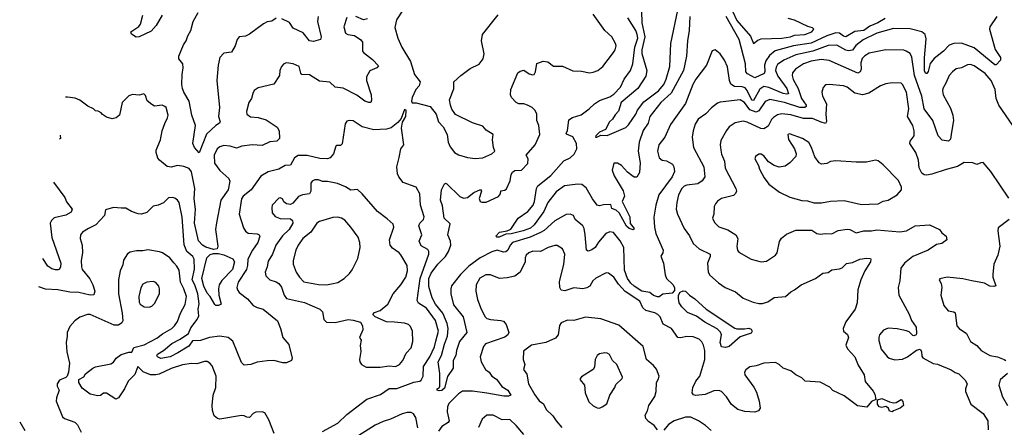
# Model space of a CAD drawing. Extents: x 1995161 to 2088924, y 769148 to 906007.
# Tile 119 of 256: x 2004395 to 2012069, y 834356 to 837530. Entities that reach past the tile are written whole.
import ezdxf

# ---------------------------------------------------------------- set-up
doc = ezdxf.new("R2010")
doc.units = 0

msp = doc.modelspace()

# ---------------------------------------------------------------- linework, layer by layer
at = {"layer": '0CON20XD'}
for points in [[(2005505, 837565.6), (2005459.6, 837485), (2005419.2, 837440.8), (2005325, 837396.7), (2005303.6, 837393.6), (2005267, 837417), (2005262.5, 837435), (2005322.4, 837477.6), (2005335.4, 837494.6), (2005355.4, 837565)], [(2005662.2, 837102.2), (2005669.4, 837155), (2005665.7, 837185), (2005636.2, 837225), (2005635.8, 837245), (2005672.5, 837335), (2005692.2, 837365), (2005705.5, 837405), (2005727.7, 837445), (2005747.9, 837515), (2005786, 837585)], [(2006943.9, 837546.1), (2006922.5, 837475), (2006934.2, 837425), (2006952.5, 837415), (2007005, 837406), (2007055, 837372.9), (2007068.1, 837355), (2007065.8, 837304.2), (2007066.2, 837285), (2007073.8, 837275), (2007145, 837218.6), (2007190.7, 837170.7), (2007178.8, 837155), (2007125, 837130.6), (2007097.1, 837085), (2007098.9, 837055), (2007133.5, 836945), (2007138.1, 836901.9), (2007132.5, 836885), (2007115.9, 836884.1), (2007085, 836894.4), (2007023.2, 836943.2), (2006915, 836997.7), (2006855, 837003.1), (2006813.4, 837043.4), (2006731.3, 837051.3), (2006655, 837100.5), (2006595, 837102), (2006585, 837112.5), (2006573.3, 837165), (2006525.7, 837185.7), (2006475, 837194), (2006455, 837186.7), (2006436, 837165), (2006422.9, 837135), (2006420, 837095), (2006375, 837028), (2006255, 837000), (2006222.3, 836977.7), (2006213.3, 836955)], [(2006722.5, 837555), (2006717.1, 837515), (2006744.5, 837395), (2006738.8, 837375), (2006685, 837359.4), (2006655, 837365.5), (2006605, 837427.5), (2006526.9, 837465), (2006498.9, 837508.9), (2006437.3, 837537.3)], [(2007105, 837536.4), (2007075, 837529.4), (2007015, 837555.6)], [(2007381.1, 837605), (2007331.4, 837528.6), (2007317.7, 837467.7), (2007341.9, 837385), (2007374.5, 837315), (2007441.5, 837205), (2007472.8, 837102.8), (2007515.9, 837045.9), (2007508, 837015), (2007483.8, 836985), (2007453.3, 836925), (2007447.5, 836895), (2007455, 836883.3), (2007485, 836881.2), (2007593.8, 836853.8), (2007642, 836795), (2007658.8, 836735), (2007696.7, 836695), (2007725.8, 836635.8), (2007735.6, 836575), (2007749.3, 836539.3), (2007784.2, 836495), (2007815, 836477.1), (2007885, 836455.7), (2007945, 836449.5)], [(2012011.2, 837555), (2011957.5, 837475), (2011954.2, 837455), (2011998, 837298), (2012030.2, 837250.2), (2012040, 837235), (2012038.8, 837215), (2012005, 837178.8), (2011995, 837178), (2011835, 837311.2), (2011735, 837346), (2011675, 837345.4), (2011639.9, 837330.1), (2011595, 837284.5), (2011522.1, 837227.9), (2011491.7, 837188.3), (2011475, 837126.2), (2011465, 837111.2), (2011458.3, 837111.7), (2011447.8, 837127.8), (2011447.3, 837232.7), (2011460.5, 837380.5), (2011453.3, 837415), (2011425, 837433.9), (2011335, 837458.1), (2011205, 837462), (2011075, 837424.8), (2010968.1, 837371.9), (2010911.7, 837328.3), (2010885, 837293.3), (2010855, 837287), (2010832.7, 837292.7), (2010765, 837330.2), (2010695, 837329.8), (2010575.9, 837284.1), (2010444.8, 837255.2), (2010350.5, 837215), (2010300.2, 837179.8), (2010289.9, 837160.1), (2010287, 837135), (2010305, 837088.7), (2010374.4, 836995), (2010386.9, 836953.1), (2010375, 836949.4), (2010345, 836954.5), (2010235, 837002.3), (2010195, 837008.6), (2010162.4, 836987.6), (2010115, 836901.3), (2010105, 836902.2), (2010095, 836914.2), (2010065, 836978.5), (2010048.1, 836998.1), (2010025, 837005.8), (2009965, 837009.1), (2009938.5, 837028.5), (2009927.5, 837055), (2009911.7, 837161.7), (2009887.1, 837215), (2009855, 837263.8), (2009815, 837293.8), (2009793, 837287), (2009749.1, 837175), (2009665, 837065.6), (2009642, 837025), (2009584.1, 836875.9), (2009466.9, 836713.1), (2009422.7, 836615), (2009376.5, 836555), (2009365.6, 836505), (2009379.4, 836455), (2009401.2, 836435), (2009435, 836431.4), (2009482, 836405), (2009494.2, 836385), (2009497.8, 836347.8), (2009479.6, 836305), (2009376.6, 836165), (2009353.1, 836085), (2009338.2, 835991.8), (2009343.3, 835915), (2009354.2, 835865), (2009409.5, 835735), (2009407.5, 835715), (2009392.3, 835687.7), (2009414.1, 835635), (2009425, 835542), (2009435, 835514.4), (2009485, 835466.9), (2009497.5, 835445), (2009497.8, 835422.2), (2009479.5, 835400.5), (2009407.1, 835392.9), (2009378.3, 835371.7), (2009365, 835371.2), (2009335, 835381.2), (2009307.5, 835405), (2009245, 835416.8), (2009185, 835453.9), (2009158.7, 835478.7), (2009132.1, 835515), (2009109, 835579), (2009102.8, 835755), (2009075, 835808.5), (2009023.4, 835873.4), (2008995, 835876.9), (2008964.2, 835865), (2008905, 835796.9), (2008881.1, 835755), (2008855, 835738.6), (2008825, 835728), (2008813.1, 835735), (2008801.6, 835855), (2008793.3, 835905), (2008783.8, 835925), (2008724.2, 835975), (2008711.2, 836005), (2008685, 836016.5), (2008655, 836011.5), (2008565, 835964.6), (2008481.5, 835888.5), (2008455, 835871.6), (2008374.1, 835835.9), (2008235.6, 835794.4), (2008217.1, 835775), (2008199.2, 835735), (2008185, 835721.4), (2008165, 835718.6), (2008115.5, 835734.5), (2008075, 835723.3), (2007983.3, 835675), (2007895, 835609.5), (2007830.7, 835545), (2007761.4, 835458.6), (2007754.8, 835435), (2007754.5, 835395), (2007775, 835308.9), (2007852.3, 835215), (2007879.2, 835095), (2007823.1, 835025), (2007800.5, 834955), (2007795.6, 834915), (2007772.5, 834875), (2007773.8, 834815), (2007728.3, 834751.7), (2007705, 834661.2), (2007685, 834642.9), (2007665, 834640), (2007650, 834645), (2007650, 834655), (2007665, 834662.5), (2007670, 834675), (2007669.4, 834775), (2007657.7, 834865), (2007681.7, 834915), (2007705, 835002.2), (2007730.6, 835065), (2007735.2, 835125), (2007726.3, 835165), (2007692.8, 835245), (2007635.9, 835315), (2007610.7, 835365), (2007582.6, 835452.6), (2007583.8, 835515), (2007602.3, 835555), (2007654.9, 835625.1), (2007715, 835684.6), (2007737.1, 835725), (2007754.4, 835775), (2007752.1, 835805), (2007731.1, 835855), (2007750.5, 835940.5), (2007704.4, 835985), (2007690.3, 836080.3), (2007673.5, 836125), (2007682.9, 836205), (2007705, 836252.5), (2007715, 836256.7), (2007725, 836251.2), (2007825, 836154.2), (2007855, 836140), (2007885, 836146.2), (2007935, 836185.4), (2007987.3, 836207.3), (2007994, 836195), (2007977.1, 836137.1), (2007983.8, 836115), (2007998, 836108), (2008031.7, 836108.3), (2008127.3, 836152.7), (2008141.2, 836175), (2008145, 836197.5), (2008175, 836201.2), (2008188.3, 836211.7), (2008216.9, 836275), (2008224.3, 836325), (2008236.4, 836343.6), (2008255, 836355.7), (2008305, 836358.8), (2008355, 836410), (2008358, 836445), (2008343.3, 836475), (2008411.4, 836555), (2008449.2, 836635), (2008442.5, 836705), (2008425.7, 836745), (2008426.9, 836795), (2008411.7, 836821.7), (2008388.6, 836845), (2008352, 836865), (2008325, 836873.5), (2008285, 836874.6), (2008265, 836884.5), (2008229.2, 836925), (2008220, 836945), (2008221.9, 836985), (2008278, 837115), (2008295, 837130), (2008325, 837136), (2008365, 837108.8), (2008395, 837100), (2008405, 837102.5), (2008415.6, 837124.4), (2008425, 837187.5), (2008475, 837206.2), (2008511.2, 837201.2), (2008555, 837168.8), (2008625, 837168), (2008705, 837132.2), (2008775, 837127.8), (2008835, 837116.2), (2008865, 837120.4), (2008900, 837135), (2008940, 837165), (2009024.2, 837275), (2009037.1, 837295), (2009044, 837325), (2009040, 837345), (2009010.8, 837395), (2008955, 837445.8), (2008865, 837572.1)], [(2007945, 836449.5), (2008005, 836454.6), (2008074, 836485), (2008098.8, 836505), (2008087.5, 836535), (2008080, 836595), (2008085.8, 836635.8), (2008030.4, 836670.4), (2008005, 836699.4), (2007925, 836726.9), (2007792.5, 836792.5), (2007764.1, 836834.1), (2007752, 836865), (2007746, 836905), (2007777.6, 836992.4), (2007779.2, 837045), (2007834, 837096), (2007905, 837148.6), (2007975, 837184.2), (2008007.5, 837225), (2008015.6, 837265), (2007994.5, 837365), (2008003.3, 837415), (2008125, 837568.8)], [(2009617.9, 837555), (2009613.8, 837445), (2009600, 837365), (2009592.1, 837245), (2009568, 837135), (2009472.4, 836957.6), (2009392.1, 836885), (2009306.9, 836775), (2009293.1, 836725), (2009255, 836665.7), (2009222.4, 836575), (2009216, 836505), (2009232.1, 836415), (2009225, 836340), (2009205, 836302.5), (2009185, 836303.3), (2009167, 836317), (2009132.4, 836342.4), (2009085, 836395.5), (2009055, 836412.5), (2009025, 836412.5), (2009012.5, 836357.5), (2009027.9, 836315), (2009097.6, 836197.6), (2009109.2, 836155), (2009091.2, 836115), (2009150.5, 835995), (2009153.4, 835943.4), (2009183.8, 835905), (2009175.7, 835894.3), (2009145, 835903.6), (2009125, 835923.1), (2009066.1, 836025), (2009045, 836045.3), (2009010, 836060), (2009001.2, 836091.2), (2008945, 836088.9), (2008915, 836080), (2008895, 836085.8), (2008858.9, 836135), (2008810, 836220), (2008775.2, 836245.2), (2008745, 836248.1), (2008641.4, 836235), (2008575, 836189.6), (2008511.8, 836105), (2008481.2, 836035), (2008405, 835931.5), (2008375, 835907.5), (2008320, 835885), (2008225, 835862.7), (2008185, 835859.5), (2008132.5, 835835), (2008113.8, 835835), (2008106.7, 835845), (2008135, 835875.7), (2008195, 835885.6), (2008222.6, 835897.4), (2008279.4, 835985), (2008355, 836037.3), (2008396.2, 836085), (2008408.7, 836115), (2008422.1, 836215), (2008433.5, 836235), (2008535, 836316.4), (2008635, 836429.4), (2008686.3, 836453.7), (2008716.2, 836483.8), (2008737.3, 836525), (2008734.2, 836565), (2008705, 836617.1), (2008657.1, 836637.1), (2008654.4, 836645), (2008663.9, 836663.9), (2008675, 836750), (2008702.7, 836767.3), (2008771.2, 836788.8), (2008834.4, 836835.6), (2008875, 836875.8), (2008915, 836899.4), (2008995, 836929.5), (2009025, 836949.1), (2009077.7, 837005), (2009105, 837065.7), (2009156.2, 837135), (2009172.9, 837187.1), (2009189.7, 837315), (2009211.9, 837385), (2009208.9, 837415), (2009196.3, 837445), (2009133.6, 837545)], [(2009242.3, 837595), (2009244, 837506), (2009266.4, 837395), (2009244.8, 837295), (2009244.8, 837265.2), (2009282.2, 837135), (2009275, 837090.8), (2009213.4, 836995), (2009082.3, 836885), (2009061.5, 836818.5), (2009035, 836790), (2009016.2, 836755), (2008990.8, 836735), (2008960, 836675), (2008915, 836654.3), (2008884.3, 836625), (2008882, 836615), (2008893.9, 836613.9), (2008925, 836630.5), (2008975, 836627.1), (2009118.8, 836691.2), (2009140, 836710), (2009196.7, 836793.3), (2009210.5, 836825)], [(2009210.5, 836825), (2009260.5, 836889.5), (2009374.3, 836975), (2009414.3, 837025.7), (2009433.7, 837066.3), (2009462.6, 837165), (2009470.3, 837345), (2009525, 837604.4)], [(2011140.8, 837539.2), (2011083.8, 837505), (2011020.2, 837479.8), (2010975, 837446.6), (2010905, 837437), (2010835, 837396), (2010815, 837401.2), (2010785, 837424.2), (2010755, 837426.6), (2010685, 837404.4), (2010565, 837346.4), (2010425, 837325.2), (2010283.7, 837286.3), (2010239.2, 837250.8), (2010211.2, 837208.8), (2010200, 837175), (2010203.1, 837126.9), (2010198.1, 837111.9), (2010125, 837078.1), (2010068.4, 837108.4), (2010055, 837122.5), (2010052.5, 837185), (2010002.1, 837375), (2009900, 837555)], [(2009950.7, 837595), (2009984.1, 837524.1), (2010090.7, 837400.8), (2010115, 837343.8), (2010149.1, 837370.9), (2010175, 837380.3), (2010335, 837386.7), (2010403.8, 837395), (2010435, 837408.1), (2010515, 837413.7), (2010568.6, 837435), (2010584.2, 837455), (2010575, 837467.1), (2010537.9, 837477.9), (2010433.3, 837525), (2010385, 837538.2)], [(2006395, 837540.8), (2006360.7, 837519.3), (2006325, 837512.5), (2006295, 837498.1), (2006185, 837417.5), (2006155, 837402.5), (2006105, 837395.6), (2006090, 837375), (2006073.9, 837325), (2006045, 837275.8), (2005985, 837269.2), (2005955.5, 837234.5), (2005940.9, 837175), (2005931.8, 837055), (2005953.1, 836845), (2005945.7, 836775), (2005958, 836735), (2005953.3, 836725), (2005925, 836706), (2005852.3, 836637.7), (2005795, 836493.3), (2005757.1, 836535), (2005743.3, 836565), (2005764.5, 836705.5), (2005735.9, 836785), (2005716.9, 836895), (2005675, 836964.4), (2005663.2, 836995), (2005658, 837025), (2005662.2, 837102.2)], [(2012135.7, 836705), (2012026.9, 836865), (2012004.5, 836915.5), (2011999.1, 836985), (2011967.9, 837055), (2011920.5, 837110.5), (2011835, 837171.1), (2011805, 837181.2), (2011781.7, 837178.3), (2011735, 837155.6), (2011695, 837147.1), (2011665.4, 837124.6), (2011640.6, 837095), (2011614.5, 837035.5), (2011588.9, 836995), (2011586.4, 836975), (2011593.3, 836945), (2011650.1, 836840.1), (2011669, 836785), (2011672.8, 836745), (2011657.2, 836655), (2011650.3, 836599.7), (2011635, 836583.8), (2011585, 836590.8), (2011552.7, 836625), (2011511.2, 836745), (2011444.4, 836834.4), (2011425.6, 836935), (2011369.4, 837095), (2011348.5, 837238.5), (2011335, 837265.7), (2011305, 837285.6), (2011285, 837292.5), (2011145, 837294.6), (2011015, 837267.9), (2010981.2, 837248.8), (2010961.7, 837228.3), (2010951.4, 837195), (2010954.6, 837145), (2010945, 837124.2), (2010926.2, 837113.8), (2010702.9, 837212.9), (2010640.4, 837219.6), (2010565, 837207.3), (2010504.4, 837185), (2010442.2, 837145), (2010417.5, 837115), (2010414.6, 837095), (2010423.2, 837065), (2010461.6, 836995), (2010488.7, 836915), (2010523.8, 836865), (2010525.5, 836855), (2010513.8, 836846.2), (2010475, 836845.6), (2010355.4, 836885.4), (2010242.7, 836907.3), (2010205, 836892.1), (2010155, 836820), (2010135, 836810.8), (2010086.7, 836826.7), (2010045, 836884.2), (2010010, 836905), (2009855, 836886.9), (2009835, 836879.2), (2009786.5, 836843.5), (2009743.8, 836796.2), (2009683.3, 836755), (2009660.5, 836715), (2009643, 836663), (2009636.9, 836615), (2009647.8, 836535), (2009728.5, 836385), (2009735.4, 836305), (2009714.3, 836275.7), (2009679.5, 836250.5), (2009595, 836240), (2009575, 836233.1), (2009556.9, 836215), (2009529.5, 836165), (2009515.6, 836105), (2009511.9, 836055), (2009521.1, 836015), (2009574.6, 835904.6), (2009615, 835846), (2009645, 835788), (2009690.8, 835745), (2009776.2, 835705), (2009775.6, 835685), (2009756.7, 835635), (2009760, 835565), (2009775, 835541.2), (2009840.6, 835480.6), (2009893.8, 835443.8), (2009975, 835410), (2010035, 835361.5), (2010111.1, 835331.1), (2010155, 835319.6), (2010185, 835319.6), (2010226, 835334), (2010275, 835366.2), (2010362.5, 835375), (2010405, 835411.4), (2010435, 835425.8), (2010485, 835464.2), (2010596.8, 835513.2), (2010654.4, 835555.6), (2010695, 835560.8), (2010725, 835582), (2010785, 835588.6), (2010805, 835598.6), (2010839.7, 835630.3), (2010885, 835640), (2010943.3, 835665), (2010995, 835672.5), (2011025, 835670), (2011030, 835665), (2011026, 835645), (2010982.5, 835575), (2010952, 835505), (2010926.7, 835425), (2010921.2, 835325), (2010905.7, 835275), (2010835, 835176.7), (2010814.3, 835125.7), (2010816.7, 835105), (2010847.5, 835077.5), (2010854, 835055), (2010834.5, 834995), (2010845.8, 834965.8), (2010904, 834905), (2010929.4, 834839.4), (2010977.7, 834765), (2010985, 834713.3), (2011048.1, 834638.1), (2011060, 834615), (2011068.3, 834571.7), (2011035, 834557.5), (2010997, 834513), (2010925, 834524), (2010820.7, 834600.7), (2010732.6, 834642.6), (2010708.8, 834668.8), (2010635, 834706.2), (2010515.7, 834715.7), (2010490.3, 834740.3), (2010445, 834763.1), (2010405.3, 834795.3), (2010345.5, 834815.5), (2010315, 834845.6), (2010285, 834861.4), (2010195, 834855.8), (2010135, 834834.4), (2010085, 834826), (2010055, 834802), (2010044.5, 834785), (2010047.5, 834765), (2010118.1, 834668.1)], [(2012105, 836140.9), (2011965, 836348.6), (2011905, 836418), (2011885, 836416.2), (2011855, 836401.2), (2011825, 836416), (2011755, 836417.5), (2011705, 836385.6), (2011615, 836364.4), (2011505, 836325.6), (2011465, 836317.8), (2011445, 836320.6), (2011425, 836334.3), (2011404.5, 836375), (2011400.5, 836435), (2011380.8, 836495), (2011333.3, 836565), (2011334.4, 836585), (2011366.2, 836625), (2011367.3, 836665), (2011356, 836706), (2011315.5, 836775), (2011324.5, 836835.5), (2011305.6, 836965), (2011275.5, 837025.5), (2011264.3, 837034.3), (2011195, 837039.2), (2011145, 837030.6), (2011105, 837014.4), (2011013.1, 836956.9), (2010965, 836944.6), (2010905, 836957.7), (2010845, 837003.8), (2010815, 837015.4), (2010704.4, 837025.6), (2010675, 837022), (2010657.3, 837002.7), (2010645.8, 836965), (2010651.1, 836935), (2010682.2, 836875), (2010676.9, 836795), (2010682.6, 836737.4), (2010675, 836721.4), (2010642.3, 836732.3), (2010575, 836760.3), (2010505, 836760), (2010405, 836788.9), (2010335, 836797.7), (2010302.2, 836787.8), (2010270.6, 836769.4), (2010255, 836752.5), (2010228.2, 836701.8), (2010195, 836680.6), (2010172.1, 836682.1), (2010065, 836732.3), (2010035, 836740.4), (2009972.4, 836727.6), (2009925, 836695.6), (2009902.7, 836667.3), (2009860.7, 836589.3), (2009855.6, 836555), (2009858.9, 836515), (2009865, 836483.3), (2009888.6, 836428.6), (2009894.6, 836374.6), (2009976.9, 836215), (2009980.9, 836195), (2009973.9, 836176.1), (2009958, 836162), (2009865, 836137.1), (2009835, 836115.7), (2009818.1, 836095), (2009808.9, 836075), (2009804.4, 836015), (2009795.7, 835985), (2009809.5, 835949.5)], [(2006213.3, 836955), (2006202.7, 836917.3), (2006180.8, 836885), (2006163.1, 836815), (2006165.6, 836795), (2006195, 836772.3), (2006255, 836769.4), (2006315, 836749.4), (2006402.6, 836692.6), (2006418.2, 836665), (2006418.8, 836605), (2006400, 836585), (2006345, 836577.7), (2006285, 836550.6), (2006206.4, 836556.4), (2006125.3, 836544.7), (2006085, 836530), (2006035.4, 836545.4), (2005985, 836549.4), (2005955, 836540.7), (2005935, 836524.5), (2005910.7, 836475), (2005913.4, 836413.4), (2005954.1, 836355), (2006024.1, 836294.1), (2006031.6, 836271.6), (2006019.5, 836205), (2005962.8, 836125), (2005928.9, 835948.9), (2005921.4, 835895), (2005939.5, 835765), (2005934.5, 835745.5), (2005905, 835740.9), (2005845, 835759.5), (2005819.5, 835775), (2005788.6, 835808.6), (2005757.5, 835945), (2005764.1, 836055), (2005754.4, 836135), (2005758.8, 836215), (2005733.6, 836345), (2005715, 836371.1), (2005675, 836385.6), (2005625, 836394.3), (2005575, 836382.3), (2005545.5, 836385.5), (2005483.8, 836435), (2005471.7, 836451.7), (2005458, 836495), (2005460, 836515), (2005492.9, 836595), (2005504.3, 836665), (2005525, 836722.5), (2005548, 836765), (2005551.2, 836785), (2005536.7, 836845), (2005527.5, 836855), (2005505, 836863.8), (2005445, 836857.5), (2005425, 836870), (2005387.7, 836897.7), (2005375, 836940), (2005361.7, 836951.7), (2005325, 836943.3), (2005275, 836946.7), (2005245, 836936.7), (2005194, 836885), (2005173.8, 836785), (2005147.5, 836765), (2005115, 836758.8), (2005071.7, 836771.7), (2005040.7, 836790.7), (2005030, 836805), (2005007, 836817), (2004985, 836820), (2004970, 836835), (2004925, 836856.2), (2004865, 836903.1), (2004827.8, 836917.8), (2004767.2, 836927.2), (2004751.9, 836926.4)], [(2006755, 834323.6), (2006875, 834387.3), (2006944.4, 834455), (2007101.9, 834575), (2007207.8, 834612.2), (2007275, 834658.5), (2007335, 834658), (2007466.6, 834706.6), (2007514.6, 834715.4), (2007525, 834723.3), (2007539.6, 834755), (2007541.3, 834828.7), (2007592.8, 834905), (2007628.7, 834981.3), (2007637.7, 835027.7), (2007658, 835105), (2007636.8, 835186.8), (2007565, 835282.7), (2007503, 835323), (2007492.4, 835342.4), (2007517.4, 835515), (2007583.1, 835705), (2007582.7, 835725), (2007575, 835740.8), (2007525, 835769.2), (2007507.5, 835805), (2007529.2, 835855), (2007505.8, 835925), (2007514.4, 835945), (2007542.5, 835975), (2007547.1, 835995), (2007520, 836085), (2007512.5, 836175), (2007485.4, 836225.4), (2007385, 836261.8), (2007350.6, 836305), (2007339.1, 836329.1), (2007335.5, 836384.5), (2007353.8, 836456.2), (2007365.5, 836524.5), (2007388.6, 836555), (2007370, 836685), (2007378.8, 836731.2), (2007405.7, 836775), (2007407.5, 836825), (2007395, 836830), (2007369.1, 836760.9), (2007342.1, 836727.9), (2007291.2, 836688.8), (2007255, 836677.1), (2007155, 836672.2), (2007065, 836695.6), (2006995, 836742.5), (2006965, 836745.7), (2006945, 836740), (2006931.7, 836718.3), (2006907.5, 836562.5), (2006895, 836550), (2006865, 836550), (2006860, 836545), (2006840, 836485), (2006815.9, 836454.1), (2006794.7, 836445.3), (2006735, 836448.8), (2006635, 836471.1), (2006565, 836472.9), (2006536.9, 836453.1), (2006505, 836398.1), (2006465, 836393.3), (2006415.8, 836365.8), (2006331.2, 836345), (2006275, 836311.4), (2006198.2, 836205), (2006137.8, 836155), (2006124.7, 836135.3), (2006105.4, 836015), (2006138.9, 835908.9), (2006155, 835884.3), (2006175, 835868.5), (2006245, 835863.5), (2006262, 835855), (2006265.5, 835845), (2006251.8, 835795), (2006210.4, 835735), (2006173.4, 835665), (2006170.4, 835615), (2006161.6, 835585), (2006097.1, 835485), (2006087.1, 835445), (2006091.5, 835425), (2006105, 835405.6), (2006170, 835355), (2006214.1, 835304.1), (2006245, 835288.5), (2006293.8, 835275), (2006405.5, 835185.5), (2006426.7, 835125), (2006445.5, 835055.5), (2006491.7, 835001.7), (2006518.8, 834895), (2006513.3, 834875), (2006475, 834858), (2006445, 834858), (2006375, 834875.8), (2006325, 834874.2), (2006245, 834862), (2006195.5, 834844.5), (2006145, 834839.4), (2006125, 834860), (2006055, 835025.7), (2006018.8, 835055), (2005955, 835066.4), (2005875, 835054.7), (2005805, 835031.8), (2005742.1, 835027.9), (2005713.4, 834986.6), (2005627.8, 834935), (2005568.6, 834905), (2005495, 834890.9), (2005468.8, 834905), (2005464, 834915), (2005469.2, 834925), (2005516.5, 834953.5), (2005581.8, 835008.2), (2005645, 835042.7), (2005710, 835085), (2005729.4, 835130.6), (2005779.5, 835195), (2005790.7, 835225), (2005787.2, 835275), (2005792.7, 835317.3), (2005783, 835395), (2005760.6, 835465), (2005738.9, 835505), (2005756.4, 835586.4), (2005754.7, 835664.7), (2005743.8, 835685), (2005696.5, 835725), (2005676.7, 835776.7), (2005661.7, 835991.7), (2005637.5, 836105), (2005625, 836124), (2005605, 836139.2), (2005583.9, 836146.1), (2005555, 836143.8), (2005515, 836104), (2005475, 836086), (2005435, 836078.6), (2005385, 836027.5), (2005345, 836014.6), (2005317.2, 836017.2), (2005265.7, 836035.7), (2005221.2, 836061.2), (2005187.3, 836062.7), (2005125, 836068.6), (2005065, 836050), (2005056.2, 836005), (2004988, 835932), (2004931.2, 835905), (2004885, 835874), (2004868, 835855), (2004867.5, 835825), (2004882.9, 835775), (2004885.6, 835715), (2004874.3, 835655), (2004875.8, 835605), (2004882.5, 835585), (2004941.6, 835511.6), (2004966.2, 835465), (2004980, 835415), (2004972.5, 835387.5), (2004945, 835384.5), (2004855, 835404.7), (2004785, 835408.8), (2004692.8, 835427.2), (2004595, 835430.6), (2004543.7, 835448.9)], [(2004710.8, 836630.4), (2004714.3, 836605), (2004706.3, 836598.5)], [(2010955, 836090), (2011015, 836094.3), (2011085, 836095.8), (2011125, 836115.8), (2011165, 836124.4), (2011233.4, 836166.6), (2011268.6, 836205), (2011267.1, 836225), (2011245, 836278), (2011125, 836399.2), (2011085, 836430), (2011065, 836436), (2010995, 836421.1), (2010915, 836420.9), (2010755, 836430), (2010715, 836425.7), (2010685, 836410), (2010644.2, 836404.2), (2010625.8, 836415.8), (2010591.5, 836461.5), (2010566.7, 836535), (2010545, 836572.5), (2010495, 836604.3), (2010395, 836641.2), (2010381.2, 836635), (2010387.3, 836597.3), (2010434.4, 836524.4), (2010448, 836485), (2010444, 836465), (2010397.5, 836415), (2010360.2, 836389.8), (2010315, 836380.9), (2010275, 836395.6), (2010232.5, 836422.5), (2010195, 836469.2), (2010175, 836482), (2010155, 836483.8), (2010130, 836465), (2010124, 836445), (2010152, 836395), (2010160.8, 836365), (2010198.3, 836298.3), (2010235, 836248), (2010315.9, 836185.9), (2010398.3, 836148.3), (2010490.9, 836120.9), (2010535, 836119.2), (2010585, 836104.2), (2010645, 836102.9), (2010715, 836117.8), (2010822.1, 836122.1), (2010955, 836090)], [(2004658.9, 836263.7), (2004747.3, 836145), (2004760.8, 836110.8), (2004802.9, 836055), (2004795, 836031.4), (2004755, 836007.3), (2004664, 835986), (2004643.5, 835966.5), (2004633.8, 835945), (2004645.5, 835834.5), (2004715.3, 835635), (2004713.8, 835606.2), (2004705, 835588), (2004695, 835580.8), (2004675, 835581.4), (2004645, 835590.5), (2004615, 835611.4), (2004575.2, 835671.4)], [(2007205, 834823.8), (2007274.6, 834835.4), (2007325, 834830), (2007355.8, 834845), (2007380.8, 834875), (2007408.2, 834931.8), (2007445.5, 834975), (2007458.2, 835025), (2007456.9, 835105), (2007440.2, 835140.2), (2007425, 835156.9), (2007395, 835166.7), (2007315, 835175.6), (2007255, 835175.8), (2007165, 835216.7), (2007147.5, 835235), (2007160.5, 835249.5), (2007205, 835264), (2007264.3, 835315), (2007305.9, 835394.1), (2007366.9, 835465), (2007404.4, 835525), (2007418.8, 835575), (2007414.5, 835615), (2007365, 835699.2), (2007353.7, 835713.7), (2007300.6, 835750.6), (2007281.4, 835775), (2007278.1, 835815), (2007310.8, 835915), (2007305, 835936.7), (2007258.9, 835978.9), (2007185, 836036), (2007064.3, 836174.3), (2007027, 836207), (2006975, 836202.9), (2006935, 836228.6), (2006872.5, 836255), (2006795, 836270.5), (2006755, 836270.8), (2006725, 836284), (2006695, 836282), (2006675, 836273.3), (2006664.2, 836255.8), (2006664.2, 836195), (2006653.3, 836175), (2006600, 836165), (2006567.8, 836152.2), (2006525, 836102.2), (2006505, 836091.5), (2006475, 836096), (2006452.5, 836112.5), (2006443.3, 836135), (2006425, 836143.8), (2006415, 836141.2), (2006364, 836085), (2006360, 836065), (2006364, 836025), (2006385, 835996.2), (2006425, 835982.5), (2006505, 835978.9), (2006521.1, 835965), (2006523.8, 835945), (2006495.4, 835895), (2006443.6, 835846.4), (2006391.5, 835775), (2006366.4, 835705), (2006330.7, 835650.7), (2006322.9, 835605), (2006307.5, 835565), (2006312.2, 835535), (2006343.9, 835503.9), (2006395, 835488.2), (2006415, 835475.6), (2006436.1, 835446.1), (2006457.5, 835385), (2006475, 835357.8), (2006615, 835328.8), (2006733.8, 835275), (2006756.2, 835255), (2006766.2, 835195), (2006785, 835174.2), (2006855, 835172.9), (2006955, 835194), (2006995, 835191.2), (2007052.5, 835175), (2007066.1, 835146.1), (2007068.8, 835115), (2007042.5, 835055), (2007056.7, 835035), (2007048.3, 834991.7), (2007054.3, 834945), (2007044, 834885), (2007046.2, 834865), (2007058.8, 834845), (2007095, 834824.5), (2007205, 834823.8)], [(2006785, 835466.4), (2006825, 835473.3), (2006875, 835484.4), (2006925, 835515.7), (2006966.1, 835553.9), (2006987.1, 835582.9), (2007029.8, 835670.2), (2007048.5, 835755), (2007046.9, 835795), (2007034.3, 835835), (2006977.1, 835915), (2006929.2, 835969.2), (2006904.1, 835984.1), (2006875, 835991.3), (2006835, 835989.7), (2006731.9, 835958.1), (2006710.8, 835945), (2006664.1, 835875.9), (2006601.8, 835825), (2006564.8, 835775.2), (2006547.1, 835735), (2006525.4, 835655), (2006525.6, 835625), (2006550, 835565), (2006575, 835524.2), (2006609.5, 835489.5), (2006725, 835467.8), (2006785, 835466.4)], [(2009809.5, 835949.5), (2009845, 835917.5), (2009913.6, 835893.6), (2009975.7, 835855), (2009991.1, 835825), (2009984.5, 835764.5), (2009989.2, 835735), (2009999.7, 835719.7), (2010095, 835664.2), (2010175, 835644.2), (2010215, 835648.8), (2010285, 835696.2), (2010299.2, 835715), (2010316.6, 835803.4), (2010332.2, 835827.8), (2010370.3, 835859.7), (2010445, 835891.9), (2010570, 835890), (2010608.8, 835865), (2010635, 835858.9), (2010675, 835864.5), (2010725, 835861.5), (2010775, 835889.2), (2010845, 835898.6), (2010865, 835897.1), (2010915, 835871.1), (2010975, 835886.9), (2011035, 835884.4), (2011075, 835892.2), (2011255, 835877.9), (2011306.4, 835886.4), (2011375, 835924.4), (2011485, 835932.9), (2011565, 835896.9), (2011581.3, 835871.3), (2011615.6, 835845), (2011620, 835815), (2011583, 835787), (2011541.3, 835778.7), (2011475, 835736), (2011355, 835685.5), (2011290.9, 835635), (2011262.5, 835595), (2011255.7, 835495.7), (2011241.5, 835445), (2011245.9, 835385.9), (2011326.9, 835236.9), (2011347, 835187), (2011382.9, 835135), (2011386, 835085), (2011381.2, 835075), (2011365, 835068), (2011355, 835070.8), (2011327.9, 835097.9), (2011306.6, 835106.6), (2011235, 835123.5), (2011165, 835128.1), (2011128.5, 835111.5), (2011097.5, 835075), (2011090, 835055), (2011091.9, 835031.9), (2011108.1, 834965), (2011155, 834906.2), (2011172.5, 834895), (2011215, 834880), (2011275, 834885.5), (2011315, 834903.8), (2011385, 834955.6), (2011413.3, 834963.3), (2011423.8, 834945), (2011425, 834910), (2011435, 834896.7), (2011515, 834853.3), (2011547.4, 834847.4), (2011654.5, 834804.5), (2011685, 834782.5), (2011715, 834771.2), (2011765, 834722.5), (2011780.8, 834695), (2011767.5, 834655), (2011767.5, 834635), (2011809.4, 834535), (2011905, 834462.9), (2011940, 834405), (2011943.3, 834335)], [(2012106.2, 835975), (2012021.7, 835908.3), (2012018.8, 835885), (2012033.1, 835765), (2012017.8, 835695), (2011986.2, 835625), (2011978.6, 835545), (2011979.2, 835525), (2012003, 835457), (2011987.5, 835452.5), (2011955.7, 835455.7), (2011915, 835478), (2011815.6, 835495.6), (2011745, 835511.1), (2011625, 835524.3), (2011567, 835513), (2011562.5, 835505), (2011575.8, 835475.8), (2011581.1, 835445), (2011575.6, 835385.6), (2011597.1, 835305), (2011632.4, 835262.4), (2011675, 835255.8), (2011685, 835246.7), (2011699.2, 835145), (2011716.2, 835125), (2011775, 835086.2), (2011805, 835024), (2011855, 834992), (2011888.8, 834955), (2011955, 834916), (2012015, 834905.6), (2012068.8, 834885), (2012080, 834875)], [(2005597.1, 835637.1), (2005565, 835675.7), (2005507.1, 835715), (2005485, 835722.9), (2005395, 835737.5), (2005355, 835728.9), (2005305, 835730), (2005255, 835720), (2005235, 835707.5), (2005205, 835657.5), (2005198.9, 835621.1), (2005177.5, 835575), (2005165.4, 835505), (2005164.6, 835395), (2005194, 835245), (2005198, 835185), (2005191.2, 835168.8), (2005165, 835150), (2005132.1, 835152.1), (2004944.2, 835234.2), (2004923.9, 835233.9), (2004865, 835214), (2004824.3, 835185.7), (2004785, 835140), (2004764.2, 835095), (2004765.8, 835065), (2004757.5, 835015), (2004762.3, 834942.3), (2004782.9, 834855), (2004775.8, 834785), (2004765.6, 834754.4), (2004755, 834743.3), (2004705, 834722.5), (2004686.2, 834695), (2004686.2, 834675), (2004703.8, 834645), (2004680.8, 834585), (2004678.8, 834558.8), (2004727.6, 834437.6), (2004745, 834423.3), (2004825, 834396.2), (2004845, 834374), (2004875, 834317.5)], [(2005945, 835303.4), (2005925, 835304), (2005915, 835312.5), (2005879.1, 835375), (2005855, 835401.1), (2005830.4, 835455), (2005813.8, 835515), (2005853.9, 835676.1), (2005879.7, 835700.3), (2005905, 835709.7), (2005945, 835709.5), (2005985, 835699.5), (2006056.8, 835666.8), (2006068.4, 835645), (2006053.6, 835585), (2005970.8, 835499.2), (2005950.5, 835465), (2005944.7, 835435), (2005946.8, 835385), (2005966.5, 835315), (2005945, 835303.4)], [(2010118.1, 834668.1), (2010138.1, 834628.1), (2010159.3, 834559.2), (2010165.9, 834505), (2010154.5, 834485), (2010125, 834474.5), (2010047.8, 834477.8), (2009993.1, 834495), (2009943.8, 834533.8), (2009905, 834594.3), (2009865, 834634.2), (2009845, 834643.1), (2009805, 834638.9), (2009738.3, 834611.7), (2009663.6, 834603.6), (2009647.4, 834607.4), (2009635.8, 834625), (2009640.8, 834665), (2009663.8, 834715), (2009697.3, 834752.7), (2009733.8, 834885), (2009733.8, 834955), (2009724.3, 834995), (2009711.1, 835021.1), (2009692.1, 835042.1), (2009645, 835060.6), (2009595, 835062.5), (2009545, 835052), (2009525, 835056.2), (2009475.9, 835125.9), (2009409.1, 835159.1), (2009387.2, 835215), (2009369.1, 835235), (2009345, 835248.2), (2009274, 835264), (2009252.3, 835285), (2009227.5, 835337.5), (2009113.3, 835413.3), (2009061.1, 835471.1), (2009025, 835524.4), (2008985, 835555.8), (2008965, 835557.5), (2008885, 835517.1), (2008860.8, 835495), (2008837.5, 835455), (2008815, 835441.5), (2008785, 835434.6), (2008715, 835441.9), (2008645, 835419.4), (2008615, 835424.2), (2008604.5, 835445), (2008602.2, 835492.2), (2008635.9, 835624.1), (2008643.3, 835703.3), (2008625, 835745.8), (2008585, 835771.1), (2008565, 835771.8), (2008515, 835756), (2008455, 835725.7), (2008395, 835727.5), (2008363.8, 835715), (2008342, 835695), (2008334, 835675), (2008333.8, 835645), (2008295, 835562.5), (2008255, 835533.3), (2008195, 835520.8), (2008135, 835515.6), (2008065, 835543.1), (2008028.2, 835541.8), (2007982.1, 835517.9), (2007952.5, 835465), (2007951.3, 835415), (2007962, 835352), (2007991.1, 835275), (2008022.5, 835215), (2008035, 835203.6), (2008064.7, 835194.7), (2008145, 835188.5), (2008165, 835181.4), (2008186.4, 835155), (2008208.2, 835095), (2008199.5, 835075), (2008175, 835058.8), (2008025, 835004.6), (2008009.7, 834985), (2007982.8, 834905), (2007991.7, 834865), (2008024.4, 834805), (2008054.7, 834784.7), (2008075, 834754.4), (2008111.2, 834731.2), (2008153.9, 834673.9), (2008200, 834645), (2008222.5, 834605), (2008205, 834599.2), (2008169.5, 834599.5), (2008035, 834621.6), (2007925, 834638.2), (2007845, 834636.2), (2007815, 834617.5), (2007739.4, 834540.6), (2007728.9, 834515), (2007726.7, 834475), (2007741.9, 834405), (2007735, 834394.4), (2007685, 834363.1), (2007659.2, 834325)], [(2006377.4, 834307.4), (2006335.7, 834415), (2006305, 834467.5), (2006285, 834476.2), (2006235, 834473.3), (2006215, 834463.3), (2006187.1, 834432.9), (2006166.1, 834433.9), (2006145.4, 834445.4), (2006125, 834446.9), (2005955, 834420), (2005935.5, 834425.5), (2005912, 834445), (2005897, 834487), (2005894.4, 834524.4), (2005903.5, 834605), (2005924.4, 834665), (2005926.7, 834755), (2005895.4, 834835.4), (2005876.4, 834856.4), (2005855, 834866.9), (2005835, 834868.1), (2005775, 834850), (2005735, 834853.8), (2005665, 834842.3), (2005575.6, 834814.4), (2005481.1, 834768.9), (2005455, 834763.5), (2005414.7, 834764.7), (2005356.5, 834786.5), (2005315, 834830), (2005293.7, 834766.3), (2005240.6, 834715), (2005211.4, 834655), (2005165, 834584), (2005145, 834573.8), (2005071.1, 834621.1), (2005047.7, 834622.3), (2005025, 834604.2), (2005005, 834600.6), (2004943.3, 834615), (2004880.9, 834660.9), (2004856, 834705), (2004855, 834727.5), (2004895, 834750), (2004907, 834773), (2004964.5, 834815.5), (2004985, 834825.7), (2005105, 834850), (2005125, 834864.2), (2005146, 834895), (2005185, 834922.5), (2005245, 834940), (2005270, 834940), (2005285, 834976.7), (2005365, 834999.1), (2005465, 835048.9), (2005507.1, 835082.9), (2005580, 835125), (2005601.1, 835145), (2005625, 835180.8), (2005649.3, 835245), (2005685, 835312.9), (2005695.4, 835375), (2005674.3, 835434.3), (2005647.9, 835485), (2005638.1, 835578.1), (2005620.7, 835610.7), (2005597.1, 835637.1)], [(2005405, 835292.5), (2005425, 835300), (2005445, 835318.8), (2005484, 835395), (2005485.7, 835435), (2005480, 835455), (2005455, 835483.3), (2005435, 835490), (2005385, 835485.8), (2005355, 835470), (2005338.7, 835441.3), (2005324.4, 835375), (2005325, 835330), (2005334.2, 835315), (2005365, 835294), (2005405, 835292.5)], [(2009895, 834976.2), (2009865, 834982.5), (2009854.5, 835015), (2009864.4, 835075), (2009856, 835096), (2009831.4, 835121.4), (2009735, 835174.3), (2009669.9, 835219.9), (2009600.6, 835250.6), (2009555.4, 835295), (2009535.4, 835325), (2009528.8, 835358.8), (2009529.3, 835385), (2009542.6, 835407.4), (2009565, 835419.7), (2009584.8, 835414.8), (2009615, 835385.4), (2009657.3, 835357.3), (2009744.8, 835274.8), (2009967.6, 835127.6), (2009985, 835121.9), (2010045, 835121.4), (2010078.6, 835128.6), (2010095, 835121.2), (2010102.9, 835105), (2010095, 835088), (2010009.3, 835060.7), (2009925, 834984), (2009895, 834976.2)], [(2009365.5, 834335), (2009339.2, 834369.2), (2009295, 834401.1), (2009274.5, 834425), (2009270.2, 834449.8), (2009288.5, 834485), (2009299.4, 834525), (2009345.4, 834595), (2009354.5, 834635), (2009358.6, 834705), (2009375, 834733.8), (2009379.4, 834755), (2009357.8, 834807.8), (2009335, 834837.1), (2009281.4, 834885), (2009254.4, 834985), (2009065, 835150), (2008925, 835199.4), (2008805, 835212.5), (2008715, 835188), (2008665, 835189.4), (2008615, 835170), (2008602.2, 835147.8), (2008591.4, 835075), (2008570.3, 835049.7), (2008495, 835015.7), (2008384.5, 834995.5), (2008322.4, 834947.6), (2008319.2, 834885), (2008332, 834845), (2008321.2, 834805), (2008348.5, 834768.5), (2008360.9, 834695), (2008409, 834609), (2008445, 834560.9), (2008477.8, 834537.8), (2008497.1, 834495), (2008551.5, 834445), (2008577.3, 834405), (2008621.1, 834355)], [(2008915, 834506), (2008935, 834514), (2008970.7, 834539.3), (2008994.6, 834605.4), (2009033.8, 834665), (2009041.7, 834688.3), (2009090, 834735), (2009093.3, 834745), (2009048.8, 834845), (2009016.2, 834875), (2008991.7, 834921.7), (2008975, 834933.3), (2008955, 834936.2), (2008915, 834928.8), (2008896.7, 834915), (2008880, 834885), (2008874, 834825), (2008865, 834806.7), (2008775, 834748.8), (2008763.3, 834735), (2008763.8, 834725), (2008796.2, 834685), (2008802.9, 834625), (2008831.4, 834555), (2008865, 834522), (2008895, 834508), (2008915, 834506)], [(2012094.3, 834775), (2012035.6, 834725), (2012025.5, 834685), (2012055, 834592), (2012093.1, 834525)], [(2011195, 834477.5), (2011175, 834482.5), (2011167.5, 834505), (2011145, 834518), (2011115, 834511.2), (2011094.2, 834514.2), (2011081.2, 834535), (2011080, 834570), (2011115, 834579.5), (2011173.8, 834553.8), (2011205, 834547.3), (2011225, 834549.4), (2011265, 834572.5), (2011277.7, 834557.7), (2011283.3, 834525), (2011256.7, 834505), (2011205, 834483.3), (2011195, 834477.5)], [(2007497.4, 834352.6), (2007481.9, 834431.9), (2007465, 834460), (2007445, 834470.9), (2007415, 834471.4), (2007375, 834461.2), (2007285, 834418.4), (2007228.5, 834401.5), (2007165, 834373.5), (2007039, 834291)], [(2008325, 834300.8), (2008265, 834370), (2008215, 834416.5), (2008155, 834414.7), (2008085, 834449.1), (2008035, 834449.2), (2008000.2, 834419.8), (2007972.2, 834355)], [(2009785, 834330), (2009741.1, 834371.1), (2009686.6, 834406.6), (2009625, 834434.4), (2009583.4, 834433.4), (2009495, 834405.9), (2009453, 834377), (2009416.5, 834333.5)], [(2004395, 834398), (2004435, 834331.1)]]:
    msp.add_lwpolyline(points, dxfattribs=at)

doc.saveas('drawing.dxf')
